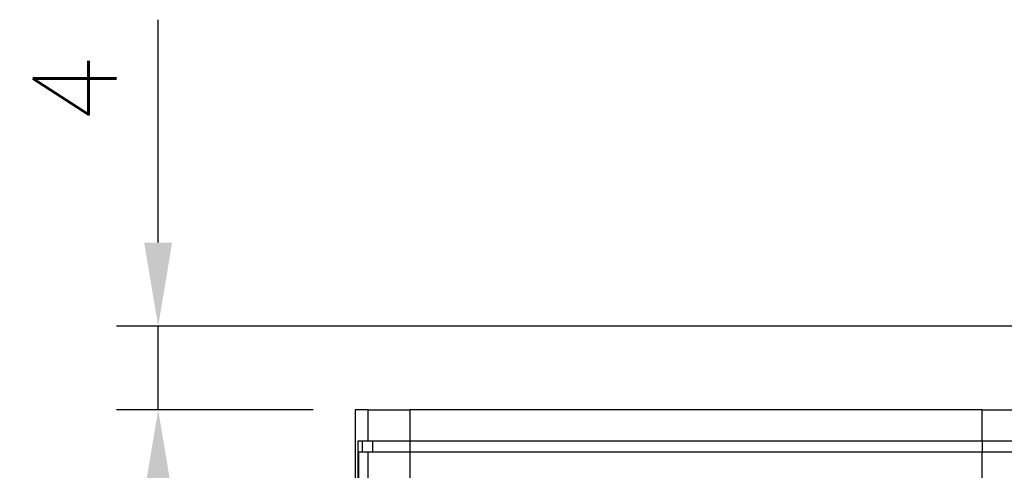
# Model space of a CAD drawing. Header units: millimetres. Extents: x 0 to 594, y 0 to 420.
# Tile 9 of 22: x 98 to 145, y 276 to 297. Entities that reach past the tile are written whole.
import ezdxf

# ---------------------------------------------------------------- set-up
doc = ezdxf.new("R2010")
doc.units = ezdxf.units.MM
doc.header["$PDSIZE"] = -1
doc.styles.get("Standard").update_dxf_attribs({"font": 'txt.shx', "bigfont": 'whgtxt.shx'})
doc.dimstyles.new('ISO-25', dxfattribs={"dimtxt": 2.5, "dimasz": 2.5, "dimexe": 1.25, "dimexo": 0.625, "dimtad": 1, "dimtxsty": 'Standard', "dimcen": 2.5, "dimadec": 0, "dimazin": 0, "dimtfac": 1, "dimtmove": 0, "dimatfit": 3, "dimfxl": 0, "dimarcsym": 0})

# ---------------------------------------------------------------- blocks, each defined once
blk = doc.blocks.new('*D9')
at = {"color": 8, "lineweight": -2}
for p, q in [((104.619, 286.609), (104.619, 297.275)), ((156.788, 282.609), (102.619, 282.609)), ((104.619, 278.609), (104.619, 282.609)), ((112.038, 278.609), (102.619, 278.609)), ((104.619, 274.609), (104.619, 270.609))]:
    blk.add_line(p, q, dxfattribs=at)
at = {"color": 8}
for points in [[(103.952, 286.609), (105.285, 286.609), (104.619, 282.609)], [(103.952, 274.609), (105.285, 274.609), (104.619, 278.609)]]:
    blk.add_solid(points, dxfattribs=at)
at = {"layer": 'Defpoints', "color": 0}
for p in [(104.619, 282.609), (158.788, 282.609), (114.038, 278.609)]:
    blk.add_point(p, dxfattribs=at)
at = {"color": 3, "insert": (100.619, 293.942), "char_height": 4, "attachment_point": 5, "rotation": 90}
blk.add_mtext('\\A1;4', dxfattribs=at)
blk = doc.blocks.new('*D10')
at = {"color": 8, "lineweight": -2}
for p, q in [((112.038, 278.609), (102.619, 278.609)), ((104.619, 274.609), (104.619, 230.609)), ((112.038, 226.609), (102.619, 226.609))]:
    blk.add_line(p, q, dxfattribs=at)
at = {"color": 8}
for points in [[(103.952, 274.609), (105.285, 274.609), (104.619, 278.609)], [(103.952, 230.609), (105.285, 230.609), (104.619, 226.609)]]:
    blk.add_solid(points, dxfattribs=at)
at = {"layer": 'Defpoints', "color": 0}
for p in [(114.038, 278.609), (104.619, 226.609), (114.038, 226.609)]:
    blk.add_point(p, dxfattribs=at)
at = {"color": 3, "insert": (100.619, 252.609), "char_height": 4, "attachment_point": 5, "rotation": 90}
blk.add_mtext('\\A1;52', dxfattribs=at)

msp = doc.modelspace()

# ---------------------------------------------------------------- linework, layer by layer
for p, q in [((114.038, 278.6087), (114.038, 270.6087)), ((114.6632, 278.6087), (114.038, 278.6087)), ((114.6632, 277.1087), (114.6632, 278.6087)), ((114.6632, 278.6087), (116.6617, 278.6087)), ((116.6617, 278.6087), (116.6617, 277.1087)), ((144.038, 278.6087), (116.6617, 278.6087)), ((144.038, 277.1087), (144.038, 278.6087)), ((144.038, 278.6087), (146.038, 278.6087)), ((114.1741, 277.1087), (114.1741, 228.1086)), ((114.6632, 277.1087), (114.1741, 277.1087)), ((114.3743, 277.1087), (114.3743, 276.6087)), ((116.6617, 277.1087), (114.6632, 277.1087)), ((114.8631, 277.1087), (114.8631, 276.6087)), ((144.038, 277.1087), (116.6617, 277.1087)), ((116.6617, 277.1087), (116.6617, 276.6087)), ((146.038, 277.1087), (144.038, 277.1087)), ((144.038, 277.1087), (144.038, 276.6087)), ((114.1936, 276.6087), (114.1936, 228.6087)), ((114.1936, 276.6087), (114.6632, 276.6087)), ((114.6632, 228.6087), (114.6632, 276.6087)), ((114.6632, 276.6087), (116.6617, 276.6087)), ((116.6617, 276.6087), (116.6617, 228.6087)), ((116.6617, 276.6087), (144.038, 276.6087)), ((144.038, 228.6087), (144.038, 276.6087)), ((144.038, 276.6087), (146.038, 276.6087))]:
    msp.add_line(p, q)

# ---------------------------------------------------------------- dimensions: what is measured, and where the dimension line sits
for base, p2, picture, middle in [((104.6188, 282.6087), (158.788, 282.6087), '*D9', (100.6188, 293.942)), ((104.6188, 226.6087), (114.038, 226.6087), '*D10', (100.6188, 252.6087))]:
    dim = msp.add_linear_dim(base=base, p1=(114.038, 278.6087), p2=p2, angle=90, dimstyle='ISO-25', override={"dimscale": 2, "dimtxt": 2, "dimasz": 2, "dimexe": 1, "dimexo": 1, "dimgap": 1, "dimdec": 3, "dimzin": 9, "dimdsep": 46, "dimcen": 0, "dimclrd": 8, "dimclre": 8, "dimclrt": 3, "dimadec": 3, "dimazin": 2, "dimtdec": 3, "dimfxl": 0.6, "dimtolj": 1, "dimtzin": 1, "dimarcsym": 1})
    dim.commit()
    dim.dimension.update_dxf_attribs({"geometry": picture, "text_midpoint": middle})

doc.saveas('drawing.dxf')
